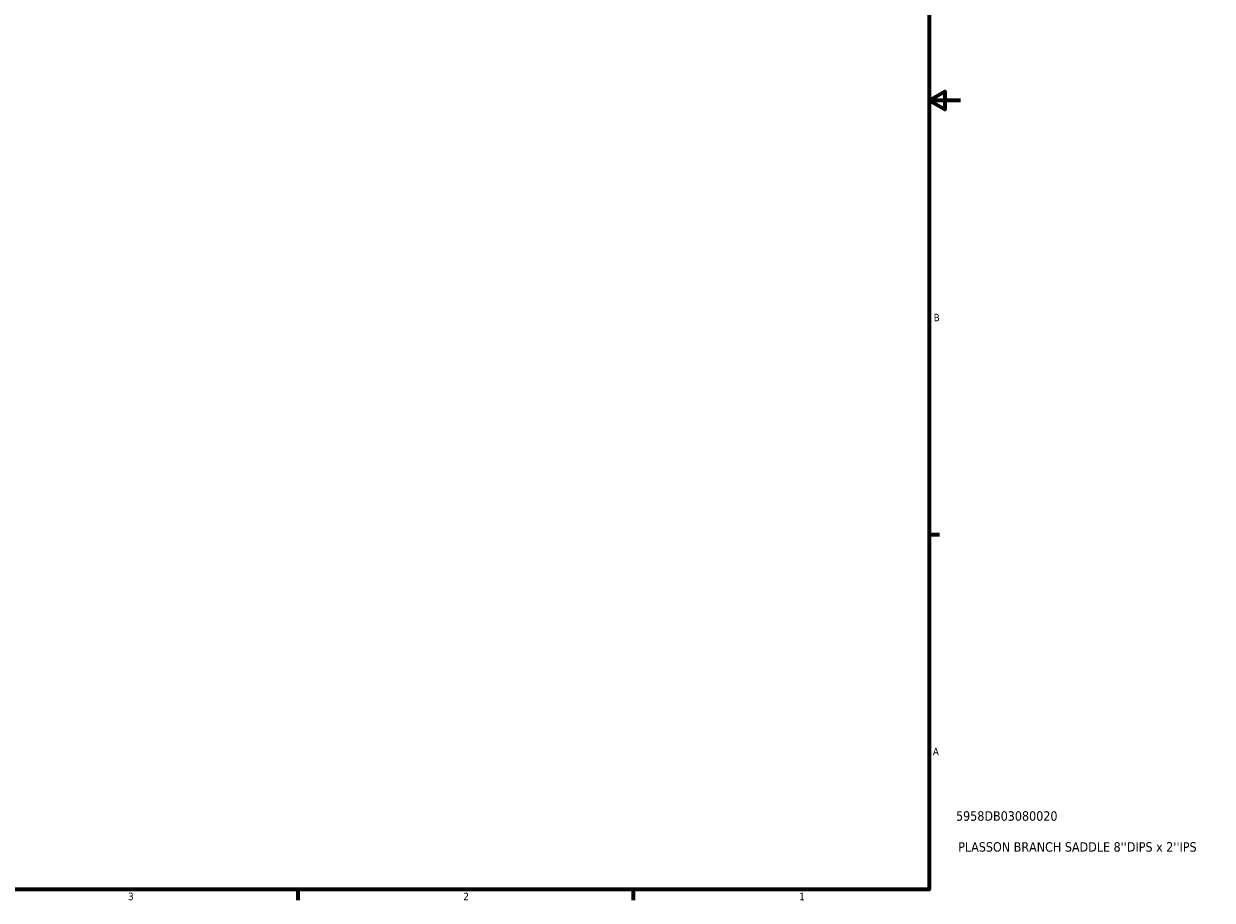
# Model space of a CAD drawing. Header units: inches. Extents: x -8.9 to 53, y 0.6 to 55.3.
# Tile 5 of 8: x 22 to 37.1, y 0.9 to 12. Entities that reach past the tile are written whole.
import ezdxf

# ---------------------------------------------------------------- set-up
doc = ezdxf.new("R2010")
doc.units = ezdxf.units.IN
doc.header["$MEASUREMENT"] = 0
doc.layers.add('Border (ANSI)', color=7, linetype='Continuous', lineweight=70)
doc.layers.add('Title (ANSI)', color=7, linetype='Continuous', lineweight=50)
doc.styles.add('Note Text (ANSI)', font='tahoma.ttf')
doc.styles.add('Text Style29', font='tahoma.ttf')

# ---------------------------------------------------------------- blocks, each defined once
blk = doc.blocks.new('Borders Default Border')
at = {"layer": 'Border (ANSI)'}
for p, q in [((33.5, 5.5), (33.634, 5.5)), ((25.5, 1), (25.5, 0.866)), ((29.75, 1), (29.75, 0.866))]:
    blk.add_line(p, q, dxfattribs=at)
at = {"layer": 'Border (ANSI)', "flags": 128}
for points in [[(0.5, 1), (0.5, 21), (33.5, 21), (33.5, 1), (0.5, 1)], [(33.9, 11), (33.5, 11), (33.7, 11.115), (33.7, 10.885), (33.5, 11)]]:
    blk.add_lwpolyline(points, dxfattribs=at)
at = {"layer": 'Border (ANSI)', "color": 5, "true_color": 0x0000ff, "char_height": 0.0945, "attachment_point": 7, "style": 'Note Text (ANSI)'}
for s, insert in [('B', (33.558, 8.203)), ('A', (33.547, 2.703)), ('3', (23.346, 0.864)), ('2', (27.596, 0.866)), ('1', (31.854, 0.866))]:
    blk.add_mtext(s, dxfattribs=dict(at, insert=insert))
blk = doc.blocks.new('Title Blocks ANSI - Large')
at = {"layer": 'Title (ANSI)', "color": 5, "true_color": 0x0000ff, "style": 'Text Style29'}
for tag, p in [('PART_NUMBER_001', (0.341, 0.873)), ('DESCRIPTION_001', (0.369, 0.481))]:
    blk.add_attdef(tag, p, '', height=0.12, dxfattribs=at)

msp = doc.modelspace()

# ---------------------------------------------------------------- block references
msp.add_blockref('Borders Default Border', (0, 0))
msp.add_blockref('Title Blocks ANSI - Large', (33.5, 1)).add_auto_attribs({'PART_NUMBER_001': '5958DB03080020', 'DESCRIPTION_001': "PLASSON BRANCH SADDLE 8''DIPS x 2''IPS"})

doc.saveas('drawing.dxf')
